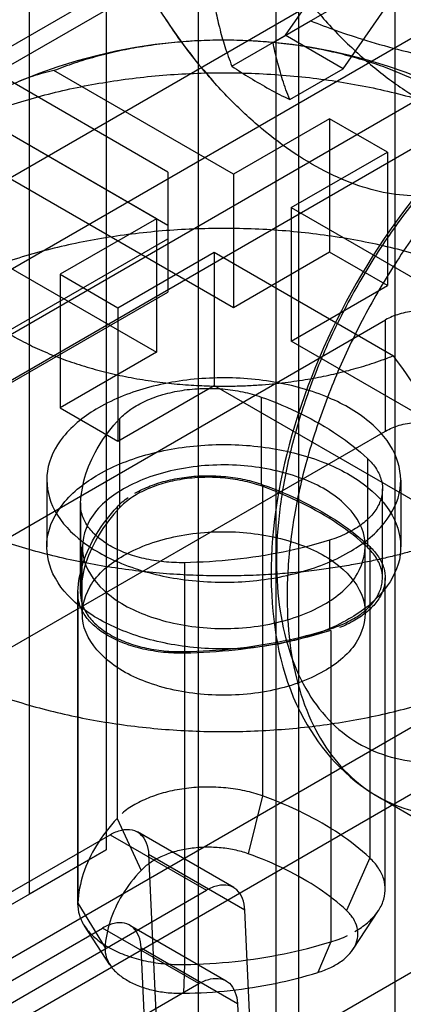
# Model space of a CAD drawing. Header units: millimetres. Extents: x 188 to 1028, y 131 to 1566.
# Tile 67 of 256: x 572 to 579, y 573 to 591. Entities that reach past the tile are written whole.
import ezdxf

# ---------------------------------------------------------------- set-up
doc = ezdxf.new("R2010")
doc.units = ezdxf.units.MM
doc.header["$LTSCALE"] = 110.325218
doc.layers.get('0').update_dxf_attribs({"linetype": 'CONTINUOUS'})

msp = doc.modelspace()

# ---------------------------------------------------------------- linework, layer by layer
at = {"color": 7, "linetype": 'CONTINUOUS'}
for p, q in [((573.283, 1445.303), (573.283, 575.973)), ((571.868, 1444.487), (571.868, 575.157)), ((576.394, 614.95), (576.394, 570.043)), ((574.979, 569.226), (574.979, 614.134)), ((576.818, 571.104), (576.818, 601.315)), ((268.768, 415.584), (588.521, 600.192)), ((578.586, 570.084), (578.586, 600.294)), ((271.097, 417.267), (585.192, 598.609)), ((551.539, 575.085), (589.723, 597.131)), ((552.575, 577.374), (585.809, 596.562)), ((589.723, 595.089), (553.307, 574.065)), ((553.825, 575.209), (587.059, 594.397)), ((577.985, 592.966), (576.57, 590.925)), ((575.589, 590.358), (579.752, 592.762)), ((577.631, 590.312), (579.045, 592.353)), ((576.345, 590.794), (577.034, 591.192)), ((574.414, 588.414), (569.959, 590.986)), ((577.631, 590.312), (576.57, 590.925)), ((575.616, 588.374), (572.322, 590.276)), ((576.65, 589.746), (577.631, 590.312)), ((574.414, 587.434), (569.959, 590.006)), ((598.915, 589.782), (291.042, 412.033)), ((574.202, 587.557), (570.908, 589.459)), ((577.384, 589.394), (575.616, 588.374)), ((578.444, 588.782), (577.384, 589.394)), ((577.384, 589.394), (577.384, 586.945)), ((576.677, 587.762), (578.444, 588.782)), ((578.444, 588.782), (578.444, 586.333)), ((598.915, 588.558), (291.042, 410.808)), ((575.616, 585.924), (571.197, 588.476)), ((574.414, 588.414), (574.414, 586.209)), ((574.414, 588.414), (574.414, 587.434)), ((575.616, 588.374), (575.616, 585.924)), ((569.782, 587.659), (574.202, 585.108)), ((576.677, 587.762), (579.971, 585.86)), ((576.677, 587.762), (576.677, 585.312)), ((574.202, 587.557), (572.434, 586.537)), ((574.202, 587.557), (574.202, 585.108)), ((567.11, 582.972), (574.414, 587.189)), ((574.414, 587.189), (574.414, 586.209)), ((573.495, 585.924), (575.263, 586.945)), ((575.263, 586.945), (578.556, 585.043)), ((575.263, 586.945), (575.263, 584.496)), ((577.384, 586.945), (575.616, 585.924)), ((578.444, 586.333), (577.384, 586.945)), ((572.434, 586.537), (573.495, 585.924)), ((572.434, 586.537), (572.434, 584.087)), ((567.11, 581.992), (574.414, 586.209)), ((576.677, 585.312), (578.444, 586.333)), ((573.495, 585.924), (573.495, 583.475)), ((564.803, 577.845), (578.409, 585.7)), ((578.409, 583.658), (578.409, 585.7)), ((581.096, 582.761), (576.677, 585.312)), ((574.202, 585.108), (572.434, 584.087)), ((573.495, 583.475), (575.263, 584.496)), ((575.263, 584.496), (579.682, 581.944)), ((576.127, 584.284), (576.127, 582.651)), ((572.434, 584.087), (573.495, 583.475)), ((573.524, 583.881), (573.524, 582.248)), ((564.803, 575.803), (578.409, 583.658)), ((578.077, 583.158), (578.077, 581.525)), ((572.189, 582.76), (572.189, 581.536)), ((576.153, 582.675), (576.153, 576.96)), ((578.354, 580.963), (578.354, 582.596)), ((578.689, 582.76), (578.689, 581.536)), ((572.81, 580.677), (572.81, 582.31)), ((572.811, 582.343), (572.811, 580.71)), ((573.48, 582.262), (573.48, 576.546)), ((572.839, 580.311), (572.839, 581.536)), ((577.38, 581.655), (577.38, 580.022)), ((578.039, 580.311), (578.039, 581.536)), ((578.12, 581.54), (578.12, 575.824)), ((574.716, 581.243), (574.716, 579.61)), ((578.404, 575.247), (578.404, 580.963)), ((572.76, 574.962), (572.76, 580.677)), ((572.761, 580.711), (572.761, 574.995)), ((577.404, 579.997), (577.404, 574.281)), ((574.717, 579.581), (574.717, 573.865)), ((574.955, 571.458), (584.773, 577.126)), ((576.153, 576.96), (575.89, 575.898)), ((578.26, 576.956), (580.95, 575.403)), ((573.48, 576.546), (573.921, 575.593)), ((575.622, 575.278), (573.854, 576.299)), ((562.958, 570.247), (573.354, 576.249)), ((573.354, 576.249), (575.122, 575.228)), ((569.997, 574.076), (573.283, 575.973)), ((573.283, 575.973), (571.868, 575.157)), ((575.828, 574.862), (574.06, 575.883)), ((574.06, 575.883), (574.249, 571.824)), ((578.12, 575.824), (577.695, 574.856)), ((564.726, 569.226), (575.122, 575.228)), ((572.761, 574.995), (573.26, 574.17)), ((576.017, 570.804), (575.828, 574.862)), ((577.814, 574.145), (578.281, 574.859)), ((563.096, 568.694), (573.216, 574.536)), ((573.35, 573.86), (572.882, 574.574)), ((574.983, 573.516), (573.216, 574.536)), ((573.716, 574.586), (575.483, 573.565)), ((577.404, 574.281), (577.167, 573.719)), ((573.922, 574.17), (575.69, 573.149)), ((574.111, 570.111), (573.922, 574.17)), ((574.717, 573.865), (574.702, 573.337)), ((564.864, 567.673), (574.983, 573.516)), ((575.69, 573.149), (575.879, 569.091))]:
    msp.add_line(p, q, dxfattribs=at)
for centre, radius, start, end in [((582.722, 596.722), 10, 198.4645, 221.5352), ((575.439, 581.127), 9.708, 43.935, 112.6912), ((565.172, 575.201), 16.613, 29.1473, 36.3289)]:
    msp.add_arc(centre, radius, start, end, dxfattribs=at)
for points, knots in [([(574.838, 597.069), (574.838, 596.815), (574.873, 596.292), (575.016, 595.498), (575.249, 594.686), (575.566, 593.872), (575.96, 593.075), (576.423, 592.311), (576.945, 591.598), (577.513, 590.953), (578.115, 590.388), (578.739, 589.915), (579.372, 589.546), (579.999, 589.287), (580.609, 589.147), (581.188, 589.129), (581.724, 589.237), (582.202, 589.471), (582.606, 589.824), (582.926, 590.286), (583.157, 590.842), (583.295, 591.481), (583.323, 591.934), (583.323, 592.17)], [0, 0, 0, 0, 0.050261, 0.103748, 0.159809, 0.217629, 0.276746, 0.33608, 0.394675, 0.451709, 0.506466, 0.558298, 0.606694, 0.651382, 0.692399, 0.730167, 0.765549, 0.799817, 0.834475, 0.870858, 0.910259, 0.953261, 1, 1, 1, 1]), ([(581.909, 592.986), (581.909, 592.843), (581.893, 592.566), (581.817, 592.172), (581.689, 591.823), (581.511, 591.525), (581.285, 591.284), (581.016, 591.106), (580.71, 590.996), (580.375, 590.956), (580.017, 590.986), (579.643, 591.083), (579.26, 591.246), (578.875, 591.471), (578.493, 591.753), (578.123, 592.088), (577.771, 592.469), (577.443, 592.889), (577.145, 593.341), (576.882, 593.817), (576.66, 594.308), (576.482, 594.804), (576.352, 595.299), (576.271, 595.781), (576.252, 596.098), (576.252, 596.252)], [0, 0, 0, 0, 0.042693, 0.08229, 0.118883, 0.152808, 0.184972, 0.216296, 0.247882, 0.280817, 0.316013, 0.354088, 0.395243, 0.439468, 0.486557, 0.536161, 0.587732, 0.64075, 0.694629, 0.748719, 0.802338, 0.854752, 0.905607, 0.954193, 1, 1, 1, 1]), ([(581.249, 590.224), (581.215, 590.015), (581.122, 589.619), (580.886, 589.079), (580.563, 588.631), (580.159, 588.29), (579.684, 588.066), (579.152, 587.965), (578.578, 587.986), (577.975, 588.127), (577.355, 588.383), (576.73, 588.748), (576.113, 589.214), (575.516, 589.77), (574.953, 590.406), (574.436, 591.107), (573.975, 591.858), (573.58, 592.644), (573.26, 593.447), (573.022, 594.25), (572.918, 594.789), (572.882, 595.054)], [0, 0, 0, 0, 0.046994, 0.090197, 0.130347, 0.168649, 0.206651, 0.245962, 0.287934, 0.333483, 0.383051, 0.436677, 0.494073, 0.554708, 0.617872, 0.682726, 0.748355, 0.81381, 0.878148, 0.940477, 1, 1, 1, 1]), ([(575.284, 591.407), (575.306, 591.294), (575.358, 591.064), (575.458, 590.713), (575.542, 590.477), (575.589, 590.358)], [0, 0, 0, 0, 0.31382, 0.647913, 1, 1, 1, 1]), ([(577.034, 591.192), (577.189, 591.13), (577.528, 591.001), (578.086, 590.817), (578.737, 590.635), (579.486, 590.466), (580.333, 590.32), (580.933, 590.251), (581.249, 590.224)], [0, 0, 0, 0, 0.115583, 0.250702, 0.406193, 0.582744, 0.7807, 1, 1, 1, 1]), ([(579.971, 585.86), (580.016, 585.898), (580.14, 586.007), (580.32, 586.188), (580.498, 586.407), (580.645, 586.625), (580.767, 586.857), (580.866, 587.118), (580.921, 587.364), (580.941, 587.591), (580.939, 587.791), (580.91, 588.013), (580.849, 588.251), (580.751, 588.495), (580.619, 588.738), (580.453, 588.973), (580.257, 589.198), (580.03, 589.414), (579.774, 589.619), (579.491, 589.812), (579.183, 589.99), (578.851, 590.154), (578.498, 590.303), (578.125, 590.434), (577.736, 590.548), (577.332, 590.644), (576.916, 590.722), (576.491, 590.78), (576.059, 590.818), (575.624, 590.836), (575.187, 590.835), (574.752, 590.813), (574.321, 590.772), (573.897, 590.711), (573.483, 590.631), (573.081, 590.532), (572.694, 590.415), (572.444, 590.324), (572.322, 590.276)], [0, 0, 0, 0, 0.014653, 0.040228, 0.062684, 0.083717, 0.104661, 0.126834, 0.151913, 0.166315, 0.182559, 0.200891, 0.221058, 0.242733, 0.265327, 0.288671, 0.313037, 0.338623, 0.365383, 0.393346, 0.42247, 0.452755, 0.484089, 0.516424, 0.549621, 0.583603, 0.618205, 0.653326, 0.688791, 0.724485, 0.760228, 0.795898, 0.831318, 0.866366, 0.900882, 0.934744, 0.96782, 1, 1, 1, 1]), ([(576.65, 589.746), (576.602, 589.865), (576.518, 590.101), (576.418, 590.451), (576.367, 590.682), (576.345, 590.794)], [0, 0, 0, 0, 0.352087, 0.686179, 1, 1, 1, 1]), ([(581.76, 590.466), (580.94, 589.992), (579.418, 588.701), (577.683, 586.265), (576.543, 583.518), (576.162, 580.794), (576.668, 578.41), (577.694, 577.282), (578.26, 576.956)], [0, 0, 0, 0, 0.177613, 0.368078, 0.556954, 0.730594, 0.877495, 1, 1, 1, 1]), ([(582.207, 590.385), (581.916, 590.214), (581.338, 589.821), (580.521, 589.122), (579.743, 588.308), (579.02, 587.397), (578.367, 586.41), (577.8, 585.367), (577.331, 584.292), (576.969, 583.208), (576.723, 582.138), (576.598, 581.107), (576.597, 580.135), (576.721, 579.243), (576.969, 578.45), (577.337, 577.774), (577.821, 577.232), (578.41, 576.841), (579.088, 576.614), (579.833, 576.555), (580.626, 576.662), (581.451, 576.928), (581.989, 577.196), (582.26, 577.352)], [0, 0, 0, 0, 0.050411, 0.104006, 0.160193, 0.218244, 0.27734, 0.336614, 0.395191, 0.452228, 0.506955, 0.558719, 0.607034, 0.651646, 0.692602, 0.730333, 0.765707, 0.799993, 0.834679, 0.87117, 0.910535, 0.953406, 1, 1, 1, 1]), ([(569.782, 588.884), (569.918, 588.963), (570.2, 589.114), (570.641, 589.319), (571.105, 589.505), (571.591, 589.672), (572.095, 589.818), (572.616, 589.944), (573.151, 590.048), (573.697, 590.13), (574.252, 590.19), (574.815, 590.227), (575.38, 590.241), (575.949, 590.231), (576.517, 590.199), (577.08, 590.143), (577.636, 590.064), (578.18, 589.962), (578.71, 589.838), (579.224, 589.692), (579.717, 589.526), (580.188, 589.34), (580.635, 589.136), (581.053, 588.914), (581.442, 588.677), (581.799, 588.426), (582.124, 588.162), (582.413, 587.889), (582.667, 587.606), (582.884, 587.318), (583.065, 587.025), (583.209, 586.732), (583.318, 586.438), (583.391, 586.151), (583.433, 585.866), (583.444, 585.595), (583.428, 585.331), (583.389, 585.085), (583.331, 584.85), (583.259, 584.636), (583.174, 584.433), (583.081, 584.247), (582.98, 584.072), (582.875, 583.911), (582.764, 583.758), (582.615, 583.571), (582.42, 583.356), (582.177, 583.123), (581.926, 582.911), (581.666, 582.715), (581.39, 582.528), (581.197, 582.41), (581.096, 582.352)], [0, 0, 0, 0, 0.023349, 0.047475, 0.072271, 0.097737, 0.123767, 0.150329, 0.17736, 0.204763, 0.232471, 0.260374, 0.288493, 0.316621, 0.344902, 0.373002, 0.40084, 0.428311, 0.455317, 0.481787, 0.507606, 0.532747, 0.557045, 0.580564, 0.603085, 0.62478, 0.645395, 0.665203, 0.683901, 0.701888, 0.718746, 0.735065, 0.750307, 0.765233, 0.779133, 0.792945, 0.805617, 0.818376, 0.829866, 0.841532, 0.851985, 0.862638, 0.872283, 0.88212, 0.891156, 0.900367, 0.917674, 0.93426, 0.950395, 0.966451, 0.982684, 1, 1, 1, 1]), ([(572.322, 590.276), (572.188, 590.248), (571.924, 590.179), (571.546, 590.027), (571.31, 589.897), (571.197, 589.825)], [0, 0, 0, 0, 0.337763, 0.669994, 1, 1, 1, 1]), ([(575.589, 590.358), (575.699, 590.284), (575.925, 590.139), (576.279, 589.934), (576.524, 589.807), (576.65, 589.746)], [0, 0, 0, 0, 0.324387, 0.657826, 1, 1, 1, 1]), ([(581.544, 590.227), (581.263, 590.062), (580.707, 589.681), (579.924, 588.999), (579.182, 588.205), (578.497, 587.314), (577.886, 586.349), (577.364, 585.333), (576.945, 584.293), (576.64, 583.257), (576.452, 582.246), (576.387, 581.278), (576.448, 580.376), (576.639, 579.56), (576.957, 578.854), (577.401, 578.282), (577.955, 577.867), (578.596, 577.624), (579.299, 577.549), (580.046, 577.637), (580.827, 577.882), (581.336, 578.135), (581.593, 578.283)], [0, 0, 0, 0, 0.053051, 0.109539, 0.168753, 0.229848, 0.292258, 0.354612, 0.415676, 0.474482, 0.530311, 0.582876, 0.63195, 0.677067, 0.718711, 0.757102, 0.793648, 0.830049, 0.867417, 0.907723, 0.951786, 1, 1, 1, 1]), ([(570.908, 589.459), (570.827, 589.391), (570.675, 589.252), (570.47, 589.029), (570.298, 588.796), (570.157, 588.556), (570.05, 588.31), (569.977, 588.06), (569.939, 587.806), (569.937, 587.552), (569.969, 587.299), (570.036, 587.047), (570.138, 586.801), (570.274, 586.56), (570.441, 586.326), (570.641, 586.101), (570.87, 585.886), (571.129, 585.682), (571.414, 585.491), (571.725, 585.313), (572.059, 585.151), (572.414, 585.004), (572.788, 584.874), (573.178, 584.761), (573.584, 584.667), (574.002, 584.591), (574.423, 584.536), (574.832, 584.501), (575.213, 584.484), (575.558, 584.483), (575.865, 584.492), (576.139, 584.509), (576.388, 584.531), (576.616, 584.557), (576.83, 584.586), (577.031, 584.619), (577.225, 584.655), (577.412, 584.695), (577.597, 584.738), (577.782, 584.786), (577.968, 584.839), (578.158, 584.898), (578.355, 584.966), (578.489, 585.016), (578.556, 585.043)], [0, 0, 0, 0, 0.025857, 0.050554, 0.074169, 0.096805, 0.118626, 0.139815, 0.160609, 0.181247, 0.202002, 0.223111, 0.244823, 0.267319, 0.290777, 0.315295, 0.340975, 0.367832, 0.395906, 0.425135, 0.455514, 0.486954, 0.519389, 0.55259, 0.586597, 0.621528, 0.656735, 0.690695, 0.722216, 0.750346, 0.775201, 0.797454, 0.817733, 0.836435, 0.853932, 0.870559, 0.886558, 0.902167, 0.917621, 0.933117, 0.948857, 0.965091, 0.982063, 1, 1, 1, 1]), ([(581.096, 582.352), (581.045, 582.323), (580.94, 582.264), (580.783, 582.18), (580.624, 582.1), (580.462, 582.023), (580.296, 581.947), (580.123, 581.873), (579.945, 581.801), (579.757, 581.729), (579.562, 581.659), (579.354, 581.589), (579.136, 581.521), (578.902, 581.454), (578.657, 581.389), (578.392, 581.324), (578.113, 581.264), (577.808, 581.205), (577.486, 581.152), (577.133, 581.102), (576.76, 581.061), (576.353, 581.028), (575.927, 581.006), (575.47, 580.997), (574.999, 581.004), (574.507, 581.028), (574.01, 581.071), (573.502, 581.133), (572.996, 581.217), (572.489, 581.321), (571.991, 581.446), (571.502, 581.593), (571.029, 581.76), (570.572, 581.948), (570.138, 582.154), (569.728, 582.379), (569.345, 582.62), (568.991, 582.878), (568.67, 583.149), (568.383, 583.434), (568.131, 583.73), (567.916, 584.036), (567.74, 584.35), (567.602, 584.671), (567.505, 584.997), (567.449, 585.325), (567.433, 585.654), (567.457, 585.982), (567.522, 586.308), (567.627, 586.63), (567.77, 586.947), (567.952, 587.257), (568.172, 587.558), (568.427, 587.849), (568.717, 588.129), (569.041, 588.397), (569.397, 588.651), (569.651, 588.808), (569.782, 588.884)], [0, 0, 0, 0, 0.008831, 0.01778, 0.026508, 0.03534, 0.044438, 0.053639, 0.063285, 0.073037, 0.08352, 0.094113, 0.105694, 0.117392, 0.130326, 0.143384, 0.158024, 0.172792, 0.189576, 0.206485, 0.225833, 0.245288, 0.267255, 0.289272, 0.313274, 0.337224, 0.362452, 0.387487, 0.413276, 0.438711, 0.464424, 0.489619, 0.514654, 0.539025, 0.562942, 0.586082, 0.608565, 0.630207, 0.65106, 0.671077, 0.690291, 0.708757, 0.726547, 0.743768, 0.760538, 0.777005, 0.793204, 0.809421, 0.825792, 0.842491, 0.859662, 0.877413, 0.895812, 0.914956, 0.934916, 0.955701, 0.977432, 1, 1, 1, 1]), ([(581.096, 579.495), (581.356, 579.644), (581.838, 579.962), (582.462, 580.516), (582.946, 581.118), (583.277, 581.757), (583.446, 582.423), (583.446, 583.098), (583.277, 583.763), (582.946, 584.403), (582.463, 585.005), (581.839, 585.558), (581.087, 586.054), (580.223, 586.482), (579.264, 586.835), (578.229, 587.106), (577.138, 587.29), (576.014, 587.383), (574.878, 587.383), (573.752, 587.291), (572.66, 587.108), (571.622, 586.837), (570.659, 586.484), (570.062, 586.188), (569.782, 586.026)], [0, 0, 0, 0, 0.044567, 0.085749, 0.123661, 0.158757, 0.192109, 0.224807, 0.258135, 0.293282, 0.331175, 0.372336, 0.416897, 0.464732, 0.515512, 0.568715, 0.623722, 0.679868, 0.736413, 0.792621, 0.847643, 0.901043, 0.952034, 1, 1, 1, 1]), ([(569.782, 586.026), (569.523, 585.877), (569.04, 585.558), (568.416, 585.005), (567.933, 584.403), (567.602, 583.763), (567.433, 583.098), (567.433, 582.423), (567.602, 581.758), (567.933, 581.118), (568.416, 580.516), (569.04, 579.963), (569.791, 579.467), (570.655, 579.039), (571.615, 578.686), (572.65, 578.415), (573.74, 578.231), (574.865, 578.138), (576.001, 578.138), (577.126, 578.23), (578.219, 578.413), (579.257, 578.684), (580.219, 579.037), (580.817, 579.333), (581.096, 579.495)], [0, 0, 0, 0, 0.044567, 0.085749, 0.123661, 0.158757, 0.192109, 0.224807, 0.258135, 0.293282, 0.331175, 0.372336, 0.416897, 0.464732, 0.515512, 0.568715, 0.623722, 0.679868, 0.736413, 0.792621, 0.847643, 0.901043, 0.952034, 1, 1, 1, 1]), ([(579.823, 585.7), (579.744, 585.746), (579.563, 585.818), (579.27, 585.871), (578.963, 585.871), (578.669, 585.818), (578.489, 585.746), (578.409, 585.7)], [0, 0, 0, 0, 0.187717, 0.393745, 0.606295, 0.812308, 1, 1, 1, 1]), ([(577.737, 581.434), (577.981, 581.574), (578.398, 581.89), (578.749, 582.572), (578.626, 583.305), (578.094, 583.906), (577.287, 584.348), (576.28, 584.61), (575.178, 584.667), (574.101, 584.511), (573.432, 584.255), (573.141, 584.087)], [0, 0, 0, 0, 0.103303, 0.188219, 0.26773, 0.36043, 0.473052, 0.602502, 0.739886, 0.876489, 1, 1, 1, 1]), ([(573.524, 583.881), (573.588, 583.949), (573.74, 584.075), (574.011, 584.225), (574.329, 584.339), (574.678, 584.415), (575.047, 584.449), (575.421, 584.44), (575.784, 584.387), (576.016, 584.323), (576.127, 584.284)], [0, 0, 0, 0, 0.100892, 0.213271, 0.335939, 0.466492, 0.601764, 0.738184, 0.872085, 1, 1, 1, 1]), ([(576.127, 584.284), (576.382, 584.193), (576.866, 583.99), (577.524, 583.615), (577.908, 583.316), (578.077, 583.158)], [0, 0, 0, 0, 0.358434, 0.69243, 1, 1, 1, 1]), ([(573.141, 584.087), (572.898, 583.947), (572.481, 583.631), (572.13, 582.949), (572.253, 582.215), (572.784, 581.615), (573.592, 581.173), (574.599, 580.91), (575.701, 580.854), (576.777, 581.01), (577.447, 581.266), (577.737, 581.434)], [0, 0, 0, 0, 0.103303, 0.188219, 0.26773, 0.36043, 0.473052, 0.602502, 0.739886, 0.876489, 1, 1, 1, 1]), ([(572.811, 582.343), (572.82, 582.523), (572.891, 582.892), (573.14, 583.416), (573.384, 583.731), (573.524, 583.881)], [0, 0, 0, 0, 0.313312, 0.643198, 1, 1, 1, 1]), ([(578.409, 583.658), (578.489, 583.704), (578.669, 583.777), (578.963, 583.83), (579.27, 583.83), (579.563, 583.777), (579.744, 583.704), (579.823, 583.658)], [0, 0, 0, 0, 0.187717, 0.393744, 0.606294, 0.812307, 1, 1, 1, 1]), ([(573.141, 582.862), (573.43, 583.03), (574.094, 583.284), (575.161, 583.441), (576.258, 583.389), (577.265, 583.132), (578.078, 582.693), (578.619, 582.095), (578.752, 581.358), (578.401, 580.668), (577.982, 580.35), (577.737, 580.209)], [0, 0, 0, 0, 0.12288, 0.258, 0.394375, 0.524119, 0.637204, 0.730344, 0.810577, 0.896245, 1, 1, 1, 1]), ([(578.077, 583.158), (578.14, 583.099), (578.247, 582.975), (578.346, 582.758), (578.364, 582.531), (578.299, 582.308), (578.159, 582.102), (577.952, 581.919), (577.687, 581.765), (577.487, 581.688), (577.38, 581.655)], [0, 0, 0, 0, 0.122918, 0.233414, 0.337894, 0.444728, 0.561392, 0.692367, 0.838961, 1, 1, 1, 1]), ([(577.278, 580.474), (577.52, 580.614), (577.941, 580.94), (578.121, 581.744), (577.632, 582.436), (576.795, 582.869), (575.732, 583.075), (574.619, 583.01), (573.905, 582.773), (573.601, 582.597)], [0, 0, 0, 0, 0.129083, 0.232296, 0.344896, 0.489742, 0.660269, 0.837889, 1, 1, 1, 1]), ([(577.737, 580.209), (577.448, 580.042), (576.784, 579.787), (575.717, 579.63), (574.621, 579.683), (573.613, 579.94), (572.8, 580.378), (572.26, 580.976), (572.127, 581.714), (572.477, 582.403), (572.897, 582.721), (573.141, 582.862)], [0, 0, 0, 0, 0.12288, 0.258, 0.394375, 0.524119, 0.637204, 0.730344, 0.810577, 0.896245, 1, 1, 1, 1]), ([(576.127, 582.651), (576.016, 582.69), (575.784, 582.754), (575.421, 582.806), (575.047, 582.816), (574.678, 582.782), (574.328, 582.706), (574.011, 582.592), (573.74, 582.442), (573.588, 582.316), (573.524, 582.248)], [0, 0, 0, 0, 0.12792, 0.261825, 0.398247, 0.53352, 0.664072, 0.786736, 0.899112, 1, 1, 1, 1]), ([(573.81, 582.518), (573.9, 582.57), (574.096, 582.661), (574.414, 582.76), (574.758, 582.822), (575.116, 582.846), (575.475, 582.83), (575.823, 582.776), (576.047, 582.713), (576.153, 582.675)], [0, 0, 0, 0, 0.129026, 0.267573, 0.413069, 0.562418, 0.71226, 0.859195, 1, 1, 1, 1]), ([(573.601, 582.597), (573.358, 582.457), (572.938, 582.131), (572.758, 581.327), (573.247, 580.635), (574.084, 580.203), (575.146, 579.996), (576.26, 580.062), (576.973, 580.299), (577.278, 580.474)], [0, 0, 0, 0, 0.129083, 0.232296, 0.344896, 0.489742, 0.660269, 0.837889, 1, 1, 1, 1]), ([(578.077, 581.525), (577.908, 581.683), (577.524, 581.982), (576.866, 582.357), (576.382, 582.56), (576.127, 582.651)], [0, 0, 0, 0, 0.30757, 0.641566, 1, 1, 1, 1]), ([(576.153, 582.675), (576.411, 582.583), (576.898, 582.38), (577.561, 582.001), (577.949, 581.7), (578.12, 581.54)], [0, 0, 0, 0, 0.358434, 0.69243, 1, 1, 1, 1]), ([(572.761, 580.711), (572.77, 580.892), (572.841, 581.264), (573.092, 581.793), (573.339, 582.11), (573.48, 582.262)], [0, 0, 0, 0, 0.313312, 0.643198, 1, 1, 1, 1]), ([(574.716, 581.243), (574.59, 581.241), (574.342, 581.251), (573.981, 581.309), (573.649, 581.407), (573.356, 581.542), (573.116, 581.709), (572.936, 581.902), (572.827, 582.117), (572.807, 582.27), (572.811, 582.343)], [0, 0, 0, 0, 0.155848, 0.307779, 0.451952, 0.585239, 0.705665, 0.812989, 0.909408, 1, 1, 1, 1]), ([(573.524, 582.248), (573.384, 582.098), (573.14, 581.783), (572.891, 581.259), (572.82, 580.89), (572.811, 580.71)], [0, 0, 0, 0, 0.356802, 0.686688, 1, 1, 1, 1]), ([(573.601, 581.372), (573.903, 581.547), (574.611, 581.783), (575.718, 581.85), (576.778, 581.649), (577.619, 581.221), (578.12, 580.531), (577.945, 579.719), (577.521, 579.39), (577.278, 579.25)], [0, 0, 0, 0, 0.161103, 0.33697, 0.507447, 0.652878, 0.76615, 0.87026, 1, 1, 1, 1]), ([(577.38, 581.655), (577.102, 581.569), (576.525, 581.423), (575.633, 581.286), (575.024, 581.248), (574.716, 581.243)], [0, 0, 0, 0, 0.323543, 0.658572, 1, 1, 1, 1]), ([(577.38, 580.022), (577.487, 580.055), (577.687, 580.132), (577.952, 580.286), (578.159, 580.469), (578.299, 580.675), (578.364, 580.898), (578.346, 581.125), (578.247, 581.342), (578.14, 581.466), (578.077, 581.525)], [0, 0, 0, 0, 0.161045, 0.307642, 0.438619, 0.555282, 0.662115, 0.766593, 0.877087, 1, 1, 1, 1]), ([(578.12, 581.54), (578.18, 581.483), (578.285, 581.364), (578.386, 581.157), (578.416, 580.939), (578.371, 580.724), (578.256, 580.52), (578.077, 580.336), (577.929, 580.234), (577.848, 580.187)], [0, 0, 0, 0, 0.149712, 0.284677, 0.411604, 0.539402, 0.676636, 0.829257, 1, 1, 1, 1]), ([(577.278, 579.25), (576.975, 579.075), (576.268, 578.839), (575.161, 578.771), (574.1, 578.972), (573.259, 579.401), (572.759, 580.091), (572.933, 580.903), (573.357, 581.232), (573.601, 581.372)], [0, 0, 0, 0, 0.161103, 0.33697, 0.507447, 0.652878, 0.76615, 0.87026, 1, 1, 1, 1]), ([(574.717, 579.581), (574.588, 579.579), (574.333, 579.589), (573.963, 579.649), (573.621, 579.75), (573.321, 579.888), (573.074, 580.06), (572.89, 580.258), (572.777, 580.479), (572.757, 580.636), (572.761, 580.711)], [0, 0, 0, 0, 0.155848, 0.307779, 0.451952, 0.585239, 0.705665, 0.812989, 0.909408, 1, 1, 1, 1]), ([(572.811, 580.71), (572.807, 580.637), (572.827, 580.484), (572.936, 580.269), (573.116, 580.076), (573.356, 579.909), (573.649, 579.774), (573.981, 579.676), (574.342, 579.618), (574.59, 579.608), (574.716, 579.61)], [0, 0, 0, 0, 0.090595, 0.187018, 0.294344, 0.414772, 0.54806, 0.692231, 0.844158, 1, 1, 1, 1]), ([(574.716, 579.61), (575.024, 579.615), (575.633, 579.653), (576.525, 579.79), (577.102, 579.936), (577.38, 580.022)], [0, 0, 0, 0, 0.341428, 0.676457, 1, 1, 1, 1]), ([(577.404, 579.997), (577.123, 579.909), (576.542, 579.762), (575.642, 579.624), (575.028, 579.586), (574.717, 579.581)], [0, 0, 0, 0, 0.323543, 0.658572, 1, 1, 1, 1]), ([(576.153, 576.96), (576.047, 576.998), (575.824, 577.06), (575.476, 577.114), (575.116, 577.13), (574.758, 577.106), (574.413, 577.044), (574.095, 576.946), (573.9, 576.854), (573.81, 576.802)], [0, 0, 0, 0, 0.140289, 0.287205, 0.437366, 0.587144, 0.732938, 0.871453, 1, 1, 1, 1]), ([(578.12, 575.824), (577.949, 575.984), (577.561, 576.286), (576.898, 576.664), (576.411, 576.868), (576.153, 576.96)], [0, 0, 0, 0, 0.307577, 0.641557, 1, 1, 1, 1]), ([(573.48, 576.546), (573.339, 576.394), (573.092, 576.078), (572.841, 575.549), (572.77, 575.177), (572.761, 574.995)], [0, 0, 0, 0, 0.35681, 0.686681, 1, 1, 1, 1]), ([(573.354, 576.249), (573.42, 576.287), (573.551, 576.344), (573.755, 576.353), (573.927, 576.265), (574.034, 576.094), (574.057, 575.957), (574.06, 575.883)], [0, 0, 0, 0, 0.227716, 0.418871, 0.592591, 0.77897, 1, 1, 1, 1]), ([(575.89, 575.898), (575.807, 575.928), (575.631, 575.976), (575.356, 576.016), (575.073, 576.023), (574.794, 575.997), (574.529, 575.94), (574.289, 575.853), (574.084, 575.74), (573.969, 575.644), (573.921, 575.593)], [0, 0, 0, 0, 0.12792, 0.261825, 0.398247, 0.53352, 0.664072, 0.786736, 0.899112, 1, 1, 1, 1]), ([(577.695, 574.856), (577.538, 575.003), (577.182, 575.279), (576.574, 575.626), (576.126, 575.813), (575.89, 575.898)], [0, 0, 0, 0, 0.30757, 0.641566, 1, 1, 1, 1]), ([(577.848, 574.472), (577.929, 574.519), (578.077, 574.62), (578.255, 574.804), (578.371, 575.008), (578.416, 575.224), (578.386, 575.442), (578.285, 575.649), (578.18, 575.768), (578.12, 575.824)], [0, 0, 0, 0, 0.170168, 0.322849, 0.46041, 0.588575, 0.715785, 0.850791, 1, 1, 1, 1]), ([(573.921, 575.593), (573.791, 575.454), (573.565, 575.163), (573.334, 574.678), (573.269, 574.337), (573.26, 574.17)], [0, 0, 0, 0, 0.356802, 0.686688, 1, 1, 1, 1]), ([(575.828, 574.862), (575.824, 574.936), (575.801, 575.073), (575.695, 575.244), (575.523, 575.333), (575.318, 575.323), (575.188, 575.266), (575.122, 575.228)], [0, 0, 0, 0, 0.221053, 0.407439, 0.581159, 0.772308, 1, 1, 1, 1]), ([(572.761, 574.995), (572.757, 574.92), (572.777, 574.763), (572.889, 574.543), (573.074, 574.344), (573.321, 574.173), (573.622, 574.034), (573.964, 573.933), (574.334, 573.874), (574.589, 573.863), (574.717, 573.865)], [0, 0, 0, 0, 0.090405, 0.186779, 0.294175, 0.414767, 0.548256, 0.692574, 0.844474, 1, 1, 1, 1]), ([(577.167, 573.719), (577.248, 573.744), (577.399, 573.802), (577.6, 573.918), (577.756, 574.057), (577.894, 574.256), (577.922, 574.504), (577.823, 574.718), (577.742, 574.812), (577.695, 574.856)], [0, 0, 0, 0, 0.161561, 0.308627, 0.440024, 0.55706, 0.765845, 0.876693, 1, 1, 1, 1]), ([(573.922, 574.17), (573.918, 574.244), (573.895, 574.381), (573.789, 574.552), (573.617, 574.64), (573.412, 574.631), (573.282, 574.574), (573.216, 574.536)], [0, 0, 0, 0, 0.221053, 0.407439, 0.581159, 0.772308, 1, 1, 1, 1]), ([(574.717, 573.865), (575.028, 573.871), (575.642, 573.909), (576.542, 574.047), (577.123, 574.194), (577.404, 574.281)], [0, 0, 0, 0, 0.341436, 0.676449, 1, 1, 1, 1]), ([(573.26, 574.17), (573.255, 574.058), (573.318, 573.874), (573.491, 573.691), (573.673, 573.564), (573.895, 573.462), (574.146, 573.387), (574.419, 573.343), (574.607, 573.336), (574.702, 573.337)], [0, 0, 0, 0, 0.184923, 0.292526, 0.413264, 0.546895, 0.691438, 0.843757, 1, 1, 1, 1]), ([(574.702, 573.337), (574.987, 573.342), (575.551, 573.377), (576.376, 573.504), (576.909, 573.639), (577.167, 573.719)], [0, 0, 0, 0, 0.341428, 0.676457, 1, 1, 1, 1]), ([(574.983, 573.516), (575.049, 573.554), (575.18, 573.61), (575.385, 573.62), (575.557, 573.531), (575.663, 573.36), (575.686, 573.223), (575.69, 573.149)], [0, 0, 0, 0, 0.227716, 0.418871, 0.592591, 0.77897, 1, 1, 1, 1])]:
    msp.add_open_spline(points, degree=3, knots=knots, dxfattribs=at)
for points in [[(573.48, 582.262), (573.542, 582.328), (573.608, 582.394), (573.686, 582.439)], [(577.848, 580.187), (577.756, 580.134), (577.663, 580.083), (577.562, 580.052)], [(573.81, 576.802), (573.728, 576.755), (573.641, 576.708), (573.576, 576.638)], [(577.404, 574.281), (577.509, 574.314), (577.616, 574.345), (577.711, 574.4)]]:
    msp.add_open_spline(points, degree=3, dxfattribs=at)

doc.saveas('drawing.dxf')
